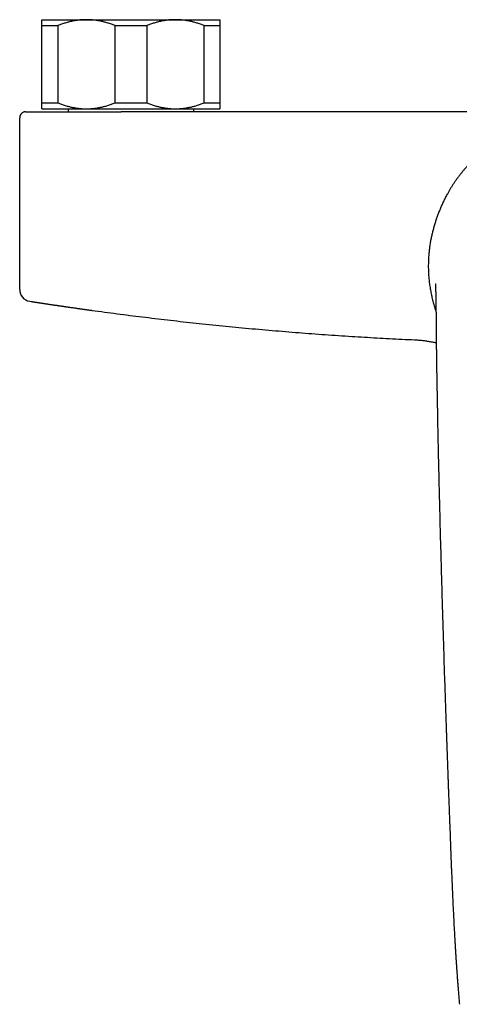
# Model space of a CAD drawing. Header units: millimetres. Extents: x 8 to 750, y 12 to 498.
# Tile 5 of 31: x 296 to 370, y 126 to 292. Entities that reach past the tile are written whole.
import ezdxf

# ---------------------------------------------------------------- set-up
doc = ezdxf.new("R2010")
doc.units = ezdxf.units.MM

msp = doc.modelspace()

# ---------------------------------------------------------------- linework, layer by layer
at = {"color": 7, "linetype": 'Continuous', "lineweight": 30}
for p, q in [((300, 291.88), (307.5, 291.88)), ((307.5, 291.88), (322.5, 291.88)), ((322.5, 291.88), (330, 291.88)), ((300, 290.88), (302.68, 290.88)), ((300, 277.88), (300, 290.88)), ((302.68, 290.88), (302.68, 277.88)), ((312.32, 290.88), (317.68, 290.88)), ((312.32, 277.88), (312.32, 290.88)), ((317.68, 290.88), (317.68, 277.88)), ((327.32, 277.88), (327.32, 290.88)), ((327.32, 290.88), (330, 290.88)), ((330, 290.88), (330, 277.88)), ((300, 277.88), (302.68, 277.88)), ((300, 276.88), (307.5, 276.88)), ((304.4, 276.88), (304.4, 276.38)), ((307.5, 276.88), (322.5, 276.88)), ((312.32, 277.88), (317.68, 277.88)), ((322.5, 276.88), (330, 276.88)), ((325.6, 276.38), (325.6, 276.88)), ((327.32, 277.88), (330, 277.88)), ((296.25, 246.46), (296.25, 275.38)), ((296.25, 275.38), (296.26, 275.38)), ((296.26, 246.46), (296.25, 246.46)), ((297.94, 244.48), (297.94, 244.48)), ((297.94, 244.48), (298.21, 244.44))]:
    msp.add_line(p, q, dxfattribs=at)
at = {"color": 7, "linetype": 'Continuous', "lineweight": 30, "flags": 128}
msp.add_lwpolyline([(297.25, 276.38), (297.2, 276.38), (297.15, 276.37)], dxfattribs=at)
at = {"color": 7, "linetype": 'Continuous', "lineweight": 30}
for centre, radius, start, end in [((297.25, 275.38), 1, 105.6899, 180), ((298.25, 246.46), 2, 180, 261.174)]:
    msp.add_arc(centre, radius, start, end, dxfattribs=at)
for points, knots in [([(300, 290.88), (300, 290.92), (300, 291), (300, 291.11), (300, 291.22), (300, 291.32), (300, 291.4), (300, 291.48), (300, 291.55), (300, 291.61), (300, 291.66), (300, 291.71), (300, 291.76), (300, 291.8), (300, 291.83), (300, 291.86), (300, 291.87), (300, 291.88), (300, 291.88)], [0, 0, 0, 0, 0.0656167, 0.1312516, 0.1968903, 0.2625206, 0.3281335, 0.3831583, 0.4381873, 0.4932116, 0.5476246, 0.6020424, 0.656455, 0.7251424, 0.7938638, 0.8625954, 0.9313145, 1, 1, 1, 1]), ([(307.5, 291.88), (307.44, 291.88), (307.28, 291.88), (307.02, 291.87), (306.71, 291.85), (306.4, 291.83), (306.09, 291.79), (305.8, 291.75), (305.52, 291.71), (305.26, 291.66), (305, 291.6), (304.75, 291.55), (304.5, 291.48), (304.23, 291.41), (303.93, 291.32), (303.61, 291.22), (303.3, 291.11), (302.99, 291), (302.78, 290.92), (302.68, 290.88)], [0, 0, 0, 0, 0.034083, 0.097391, 0.160725, 0.224069, 0.287405, 0.350714, 0.403934, 0.457159, 0.510379, 0.562664, 0.614953, 0.667239, 0.733776, 0.800332, 0.866897, 0.933458, 1, 1, 1, 1]), ([(312.32, 290.88), (312.22, 290.92), (312.02, 291), (311.71, 291.11), (311.4, 291.22), (311.09, 291.32), (310.79, 291.4), (310.51, 291.48), (310.25, 291.55), (309.98, 291.61), (309.72, 291.66), (309.45, 291.71), (309.16, 291.76), (308.85, 291.8), (308.51, 291.83), (308.18, 291.86), (307.84, 291.87), (307.61, 291.88), (307.5, 291.88)], [0, 0, 0, 0, 0.065617, 0.131252, 0.19689, 0.262521, 0.328134, 0.383158, 0.438187, 0.493212, 0.547625, 0.602042, 0.656455, 0.725142, 0.793864, 0.862595, 0.931314, 1, 1, 1, 1]), ([(322.5, 291.88), (322.44, 291.88), (322.28, 291.88), (322.02, 291.87), (321.71, 291.85), (321.4, 291.83), (321.09, 291.79), (320.8, 291.75), (320.52, 291.71), (320.26, 291.66), (320, 291.6), (319.75, 291.55), (319.5, 291.48), (319.23, 291.41), (318.93, 291.32), (318.61, 291.22), (318.3, 291.11), (317.99, 291), (317.78, 290.92), (317.68, 290.88)], [0, 0, 0, 0, 0.034083, 0.097391, 0.160725, 0.224069, 0.287405, 0.350714, 0.403934, 0.457159, 0.510379, 0.562664, 0.614953, 0.667239, 0.733776, 0.800332, 0.866897, 0.933458, 1, 1, 1, 1]), ([(327.32, 290.88), (327.22, 290.92), (327.02, 291), (326.71, 291.11), (326.4, 291.22), (326.09, 291.32), (325.79, 291.4), (325.51, 291.48), (325.25, 291.55), (324.98, 291.61), (324.72, 291.66), (324.45, 291.71), (324.16, 291.76), (323.85, 291.8), (323.51, 291.83), (323.18, 291.86), (322.84, 291.87), (322.61, 291.88), (322.5, 291.88)], [0, 0, 0, 0, 0.065617, 0.131252, 0.19689, 0.262521, 0.328134, 0.383158, 0.438187, 0.493212, 0.547625, 0.602042, 0.656455, 0.725142, 0.793864, 0.862595, 0.931314, 1, 1, 1, 1]), ([(330, 291.88), (330, 291.88), (330, 291.88), (330, 291.86), (330, 291.84), (330, 291.81), (330, 291.77), (330, 291.72), (330, 291.68), (330, 291.62), (330, 291.56), (330, 291.5), (330, 291.43), (330, 291.34), (330, 291.23), (330, 291.12), (330, 291), (330, 290.92), (330, 290.88)], [0, 0, 0, 0, 0.065449, 0.130926, 0.196415, 0.261894, 0.327345, 0.382403, 0.437466, 0.492525, 0.54654, 0.60056, 0.654576, 0.723644, 0.792733, 0.861832, 0.930927, 1, 1, 1, 1]), ([(300, 276.88), (300, 276.88), (300, 276.88), (300, 276.89), (300, 276.92), (300, 276.95), (300, 276.99), (300, 277.03), (300, 277.08), (300, 277.13), (300, 277.19), (300, 277.25), (300, 277.33), (300, 277.42), (300, 277.52), (300, 277.63), (300, 277.75), (300, 277.84), (300, 277.88)], [0, 0, 0, 0, 0.065449, 0.130926, 0.196415, 0.261894, 0.327345, 0.382403, 0.437466, 0.492525, 0.54654, 0.60056, 0.654576, 0.723644, 0.792733, 0.861832, 0.930927, 1, 1, 1, 1]), ([(302.68, 277.88), (302.78, 277.84), (302.98, 277.76), (303.29, 277.64), (303.6, 277.54), (303.91, 277.44), (304.21, 277.35), (304.49, 277.27), (304.75, 277.21), (305.02, 277.15), (305.28, 277.09), (305.55, 277.05), (305.84, 277), (306.15, 276.96), (306.49, 276.92), (306.82, 276.9), (307.16, 276.88), (307.39, 276.88), (307.5, 276.88)], [0, 0, 0, 0, 0.065617, 0.131252, 0.19689, 0.262521, 0.328134, 0.383158, 0.438187, 0.493212, 0.547625, 0.602042, 0.656455, 0.725142, 0.793864, 0.862595, 0.931314, 1, 1, 1, 1]), ([(307.5, 276.88), (307.56, 276.88), (307.72, 276.88), (307.98, 276.89), (308.29, 276.9), (308.6, 276.93), (308.91, 276.96), (309.21, 277.01), (309.48, 277.05), (309.74, 277.1), (310, 277.15), (310.25, 277.21), (310.5, 277.27), (310.78, 277.35), (311.07, 277.43), (311.39, 277.53), (311.7, 277.64), (312.01, 277.76), (312.22, 277.84), (312.32, 277.88)], [0, 0, 0, 0, 0.034083, 0.097391, 0.160725, 0.224069, 0.287405, 0.350714, 0.403934, 0.457159, 0.510379, 0.562664, 0.614953, 0.667239, 0.733776, 0.800332, 0.866897, 0.933458, 1, 1, 1, 1]), ([(317.68, 277.88), (317.78, 277.84), (317.98, 277.76), (318.29, 277.64), (318.6, 277.54), (318.91, 277.44), (319.21, 277.35), (319.49, 277.27), (319.75, 277.21), (320.02, 277.15), (320.28, 277.09), (320.55, 277.05), (320.84, 277), (321.15, 276.96), (321.49, 276.92), (321.82, 276.9), (322.16, 276.88), (322.39, 276.88), (322.5, 276.88)], [0, 0, 0, 0, 0.065617, 0.131252, 0.19689, 0.262521, 0.328134, 0.383158, 0.438187, 0.493212, 0.547625, 0.602042, 0.656455, 0.725142, 0.793864, 0.862595, 0.931314, 1, 1, 1, 1]), ([(322.5, 276.88), (322.56, 276.88), (322.72, 276.88), (322.98, 276.89), (323.29, 276.9), (323.6, 276.93), (323.91, 276.96), (324.21, 277.01), (324.48, 277.05), (324.74, 277.1), (325, 277.15), (325.25, 277.21), (325.5, 277.27), (325.78, 277.35), (326.07, 277.43), (326.39, 277.53), (326.7, 277.64), (327.01, 277.76), (327.22, 277.84), (327.32, 277.88)], [0, 0, 0, 0, 0.034083, 0.097391, 0.160725, 0.224069, 0.287405, 0.350714, 0.403934, 0.457159, 0.510379, 0.562664, 0.614953, 0.667239, 0.733776, 0.800332, 0.866897, 0.933458, 1, 1, 1, 1]), ([(330, 277.88), (330, 277.84), (330, 277.76), (330, 277.64), (330, 277.54), (330, 277.44), (330, 277.35), (330, 277.27), (330, 277.21), (330, 277.15), (330, 277.09), (330, 277.05), (330, 277), (330, 276.96), (330, 276.92), (330, 276.9), (330, 276.88), (330, 276.88), (330, 276.88)], [0, 0, 0, 0, 0.0656167, 0.1312516, 0.1968903, 0.2625206, 0.3281335, 0.3831583, 0.4381873, 0.4932116, 0.5476246, 0.6020424, 0.656455, 0.7251424, 0.7938638, 0.8625954, 0.9313145, 1, 1, 1, 1]), ([(296.25, 275.4), (296.25, 275.4), (296.25, 275.39), (296.25, 275.38), (296.25, 275.38)], [0, 0, 0, 0, 0.374956, 1, 1, 1, 1]), ([(297.24, 276.38), (297.24, 276.38), (297.23, 276.38), (297.22, 276.38), (297.21, 276.38), (297.2, 276.38), (297.19, 276.38), (297.18, 276.38), (297.17, 276.37), (297.16, 276.37), (297.15, 276.37), (297.14, 276.37), (297.13, 276.37), (297.12, 276.37), (297.1, 276.37), (297.07, 276.36), (297.03, 276.35), (296.99, 276.34), (296.94, 276.33), (296.87, 276.3), (296.8, 276.27), (296.72, 276.22), (296.65, 276.17), (296.58, 276.11), (296.51, 276.05), (296.45, 275.98), (296.4, 275.9), (296.36, 275.83), (296.33, 275.76), (296.3, 275.68), (296.28, 275.61), (296.27, 275.55), (296.26, 275.51), (296.26, 275.48), (296.26, 275.46), (296.26, 275.44), (296.26, 275.41), (296.26, 275.39), (296.26, 275.38)], [0, 0, 0, 0, 0.043046, 0.081572, 0.115601, 0.145169, 0.170325, 0.187978, 0.202705, 0.214647, 0.221936, 0.228016, 0.233243, 0.238267, 0.24956, 0.265728, 0.286504, 0.309004, 0.332642, 0.374582, 0.419695, 0.466543, 0.514198, 0.56248, 0.611194, 0.660035, 0.707439, 0.752821, 0.796081, 0.837161, 0.876337, 0.907888, 0.938039, 0.947114, 0.955989, 0.966037, 0.980702, 1, 1, 1, 1]), ([(297.25, 276.38), (297.25, 276.38), (297.25, 276.38), (297.27, 276.38), (297.29, 276.38), (297.31, 276.38), (297.34, 276.38), (297.36, 276.38), (297.36, 276.38), (297.37, 276.38), (297.37, 276.38), (297.38, 276.38), (297.4, 276.38), (297.44, 276.38), (297.49, 276.38), (297.55, 276.38), (297.6, 276.38), (297.63, 276.38), (297.65, 276.38), (297.66, 276.38), (297.68, 276.38), (297.69, 276.38), (297.72, 276.38), (297.77, 276.38), (297.86, 276.38), (297.97, 276.38), (298.08, 276.38), (298.17, 276.38), (298.26, 276.38), (298.32, 276.38), (298.35, 276.38), (298.36, 276.38), (298.37, 276.38), (298.38, 276.38), (298.39, 276.38), (298.4, 276.38), (298.45, 276.38), (298.56, 276.38), (298.71, 276.38), (298.88, 276.38), (299.06, 276.38), (299.25, 276.38), (299.44, 276.38), (299.64, 276.38), (299.85, 276.38), (300.06, 276.38), (300.29, 276.38), (300.52, 276.38), (300.76, 276.38), (300.99, 276.38), (301.23, 276.38), (301.45, 276.38), (301.6, 276.38), (301.69, 276.38), (301.72, 276.38), (301.75, 276.38), (301.77, 276.38), (301.8, 276.38), (301.89, 276.38), (302.06, 276.38), (302.29, 276.38), (302.51, 276.38), (302.66, 276.38), (302.73, 276.38), (302.76, 276.38), (302.78, 276.38), (302.8, 276.38), (302.83, 276.38), (302.96, 276.38), (303.13, 276.38), (303.36, 276.38), (303.53, 276.38), (303.71, 276.38), (303.88, 276.38), (304.06, 276.38), (304.24, 276.38), (304.4, 276.38), (304.62, 276.38), (304.9, 276.38), (305.25, 276.38), (305.59, 276.38), (305.95, 276.38), (306.3, 276.38), (306.67, 276.38), (307.04, 276.38), (307.41, 276.38), (307.78, 276.38), (308.16, 276.38), (308.54, 276.38), (308.94, 276.38), (309.36, 276.38), (309.67, 276.38), (309.87, 276.38), (309.94, 276.38), (310.02, 276.38), (310.1, 276.38), (310.28, 276.38), (310.55, 276.38), (310.91, 276.38), (311.27, 276.38), (311.6, 276.38), (311.82, 276.38), (311.93, 276.38), (311.97, 276.38), (312, 276.38), (312.03, 276.38), (312.06, 276.38), (312.16, 276.38), (312.36, 276.38), (312.67, 276.38), (313, 276.38), (313.22, 276.38), (313.34, 276.38)], [0, 0, 0, 0, 0.015073, 0.030098, 0.045082, 0.06003, 0.074736, 0.07666, 0.078584, 0.080507, 0.08243, 0.084353, 0.086108, 0.103163, 0.116045, 0.128901, 0.141735, 0.144555, 0.147375, 0.150195, 0.153013, 0.155643, 0.157586, 0.166733, 0.182439, 0.198097, 0.213717, 0.22401, 0.234292, 0.243333, 0.244348, 0.245362, 0.246377, 0.247391, 0.248405, 0.24942, 0.250434, 0.26595, 0.281489, 0.29706, 0.31267, 0.328329, 0.343765, 0.359264, 0.374834, 0.390217, 0.405582, 0.420945, 0.436314, 0.451697, 0.465253, 0.478832, 0.490805, 0.492375, 0.493945, 0.495516, 0.497087, 0.498658, 0.50023, 0.51296, 0.525738, 0.538572, 0.548096, 0.549346, 0.550596, 0.551847, 0.553099, 0.554351, 0.555776, 0.572802, 0.581427, 0.590045, 0.598659, 0.607268, 0.615876, 0.624483, 0.632209, 0.639882, 0.65553, 0.67117, 0.686811, 0.702461, 0.718129, 0.733822, 0.74955, 0.765268, 0.780954, 0.796616, 0.812265, 0.827907, 0.845116, 0.862339, 0.865373, 0.868407, 0.871443, 0.874487, 0.878175, 0.892653, 0.906603, 0.92055, 0.9345, 0.944817, 0.946169, 0.947521, 0.948873, 0.950225, 0.951137, 0.952027, 0.961551, 0.974401, 0.987216, 1, 1, 1, 1]), ([(370.3, 276.38), (369.3, 276.38), (367.32, 276.38), (364.33, 276.38), (361.35, 276.38), (358.37, 276.38), (355.39, 276.38), (352.47, 276.38), (349.61, 276.38), (346.8, 276.38), (343.99, 276.38), (341.18, 276.38), (338.38, 276.38), (335.57, 276.38), (332.76, 276.38), (329.96, 276.38), (327.15, 276.38), (324.37, 276.38), (321.59, 276.38), (318.84, 276.38), (316.09, 276.38), (314.25, 276.38), (313.34, 276.38)], [0, 0, 0, 0, 0.0522771, 0.1045497, 0.1568185, 0.209084, 0.2613468, 0.3136074, 0.3628803, 0.4121523, 0.4614239, 0.5106955, 0.5599677, 0.6092409, 0.6585157, 0.7077924, 0.7570716, 0.8063537, 0.8547592, 0.9031684, 0.9515819, 1, 1, 1, 1]), ([(389.88, 275.31), (389.7, 275.31), (389.35, 275.31), (388.82, 275.29), (388.29, 275.26), (387.76, 275.21), (387.24, 275.16), (386.71, 275.1), (386.21, 275.02), (385.72, 274.94), (385.24, 274.86), (384.77, 274.76), (384.3, 274.65), (383.83, 274.54), (383.35, 274.41), (382.86, 274.27), (382.35, 274.11), (381.85, 273.94), (381.35, 273.76), (380.86, 273.57), (380.37, 273.37), (379.9, 273.17), (379.44, 272.96), (379.01, 272.75), (378.57, 272.53), (378.15, 272.31), (377.72, 272.07), (377.29, 271.82), (376.86, 271.56), (376.41, 271.27), (375.97, 270.98), (375.54, 270.67), (375.11, 270.36), (374.69, 270.04), (374.29, 269.72), (373.91, 269.4), (373.54, 269.08), (373.18, 268.75), (372.83, 268.42), (372.48, 268.08), (372.13, 267.73), (371.78, 267.36), (371.43, 266.97), (371.08, 266.57), (370.75, 266.17), (370.42, 265.75), (370.1, 265.33), (369.8, 264.92), (369.51, 264.51), (369.25, 264.11), (368.98, 263.7), (368.73, 263.28), (368.48, 262.86), (368.33, 262.57), (368.25, 262.43)], [0, 0, 0, 0, 0.0201415, 0.0402211, 0.0602481, 0.0802315, 0.1001803, 0.1201036, 0.1400103, 0.158251, 0.1764918, 0.1947395, 0.2130008, 0.2312823, 0.2495905, 0.2695897, 0.2896052, 0.3096328, 0.3296683, 0.3497071, 0.3697447, 0.3897765, 0.4081301, 0.4264714, 0.4447968, 0.4631029, 0.4813862, 0.4996433, 0.5195692, 0.539539, 0.5595448, 0.5795784, 0.5996318, 0.6196968, 0.639765, 0.6581569, 0.6765384, 0.6949033, 0.7132454, 0.7315588, 0.7498373, 0.7697512, 0.7896592, 0.8095675, 0.8294826, 0.8494108, 0.869359, 0.889334, 0.9076743, 0.9260486, 0.9444627, 0.9629221, 0.9814326, 1, 1, 1, 1]), ([(390, 276.38), (389.93, 276.38), (389.8, 276.38), (389.59, 276.38), (389.38, 276.38), (389.17, 276.38), (388.95, 276.38), (388.73, 276.38), (388.58, 276.38), (388.49, 276.38), (388.47, 276.38), (388.45, 276.38), (388.42, 276.38), (388.4, 276.38), (388.38, 276.38), (388.33, 276.38), (388.21, 276.38), (388.05, 276.38), (387.89, 276.38), (387.76, 276.38), (387.6, 276.38), (387.42, 276.38), (387.22, 276.38), (387.01, 276.38), (386.82, 276.38), (386.67, 276.38), (386.54, 276.38), (386.41, 276.38), (386.27, 276.38), (386.14, 276.38), (386.01, 276.38), (385.89, 276.38), (385.76, 276.38), (385.63, 276.38), (385.49, 276.38), (385.35, 276.38), (385.2, 276.38), (385.09, 276.38), (385.04, 276.38), (385.03, 276.38), (385.03, 276.38), (385.01, 276.38), (384.99, 276.38), (384.95, 276.38), (384.88, 276.38), (384.77, 276.38), (384.64, 276.38), (384.52, 276.38), (384.39, 276.38), (384.26, 276.38), (384.13, 276.38), (383.97, 276.38), (383.86, 276.38), (383.79, 276.38), (383.78, 276.38), (383.77, 276.38), (383.75, 276.38), (383.74, 276.38), (383.73, 276.38), (383.72, 276.38), (383.65, 276.38), (383.55, 276.38), (383.4, 276.38), (383.26, 276.38), (383.13, 276.38), (382.99, 276.38), (382.86, 276.38), (382.72, 276.38), (382.6, 276.38), (382.48, 276.38), (382.38, 276.38), (382.3, 276.38), (382.26, 276.38), (382.24, 276.38), (382.22, 276.38), (382.21, 276.38), (382.19, 276.38), (382.17, 276.38), (382.13, 276.38), (382.03, 276.38), (381.85, 276.38), (381.61, 276.38), (381.35, 276.38), (381.11, 276.38), (380.89, 276.38), (380.69, 276.38), (380.49, 276.38), (380.35, 276.38), (380.26, 276.38), (380.24, 276.38), (380.21, 276.38), (380.19, 276.38), (380.16, 276.38), (380.14, 276.38), (380.07, 276.38), (379.94, 276.38), (379.74, 276.38), (379.52, 276.38), (379.25, 276.38), (378.93, 276.38), (378.61, 276.38), (378.35, 276.38), (378.2, 276.38), (378.09, 276.38), (378.03, 276.38), (377.96, 276.38), (377.9, 276.38), (377.75, 276.38), (377.53, 276.38), (377.17, 276.38), (376.76, 276.38), (376.31, 276.38), (375.96, 276.38), (375.73, 276.38), (375.6, 276.38), (375.47, 276.38), (375.33, 276.38), (375.19, 276.38), (375.04, 276.38), (374.9, 276.38), (374.66, 276.38), (374.33, 276.38), (373.9, 276.38), (373.47, 276.38), (373.05, 276.38), (372.63, 276.38), (372.22, 276.38), (371.82, 276.38), (371.44, 276.38), (371.06, 276.38), (370.68, 276.38), (370.42, 276.38), (370.3, 276.38)], [0, 0, 0, 0, 0.009672, 0.019562, 0.029684, 0.040049, 0.050666, 0.061547, 0.072701, 0.07375, 0.074802, 0.075857, 0.076916, 0.077978, 0.079043, 0.080111, 0.086043, 0.096879, 0.10348, 0.110262, 0.117372, 0.127313, 0.137736, 0.148641, 0.159653, 0.166169, 0.172853, 0.179706, 0.186726, 0.193914, 0.200491, 0.206976, 0.213349, 0.220132, 0.227326, 0.234929, 0.242943, 0.251367, 0.251591, 0.251767, 0.252082, 0.25265, 0.253677, 0.255553, 0.259039, 0.265697, 0.27211, 0.278964, 0.285457, 0.292303, 0.2995, 0.30705, 0.317018, 0.317583, 0.318149, 0.318717, 0.319286, 0.319857, 0.32043, 0.321065, 0.322364, 0.330337, 0.338087, 0.345495, 0.352561, 0.359285, 0.366843, 0.373916, 0.380505, 0.386609, 0.392228, 0.397362, 0.398287, 0.399211, 0.400133, 0.401054, 0.401973, 0.40289, 0.403805, 0.408809, 0.417618, 0.432942, 0.446184, 0.459011, 0.470114, 0.480886, 0.491328, 0.501439, 0.502757, 0.504073, 0.505387, 0.506699, 0.50801, 0.509319, 0.510626, 0.517786, 0.530443, 0.541605, 0.552637, 0.572011, 0.59097, 0.601407, 0.611714, 0.614927, 0.618127, 0.621315, 0.624489, 0.627823, 0.643627, 0.659237, 0.682518, 0.705358, 0.727763, 0.734282, 0.740764, 0.747209, 0.753963, 0.76115, 0.768309, 0.775441, 0.782546, 0.803912, 0.825038, 0.84593, 0.866594, 0.887038, 0.907269, 0.926155, 0.944865, 0.963404, 0.98178, 1, 1, 1, 1]), ([(368.25, 262.43), (368.19, 262.33), (368.08, 262.13), (367.93, 261.83), (367.78, 261.52), (367.63, 261.21), (367.48, 260.91), (367.35, 260.6), (367.21, 260.3), (367.08, 260), (366.96, 259.69), (366.84, 259.38), (366.72, 259.07), (366.6, 258.76), (366.49, 258.45), (366.39, 258.14), (366.29, 257.84), (366.19, 257.52), (366.09, 257.19), (366, 256.86), (365.91, 256.53), (365.82, 256.19), (365.74, 255.86), (365.67, 255.53), (365.59, 255.2), (365.53, 254.87), (365.46, 254.53), (365.41, 254.18), (365.35, 253.83), (365.3, 253.48), (365.26, 253.12), (365.22, 252.75), (365.18, 252.37), (365.15, 251.97), (365.13, 251.57), (365.12, 251.17), (365.11, 250.77), (365.1, 250.36), (365.11, 249.96), (365.12, 249.57), (365.14, 249.19), (365.16, 248.81), (365.19, 248.42), (365.23, 248.04), (365.27, 247.64), (365.33, 247.23), (365.39, 246.8), (365.46, 246.38), (365.54, 245.95), (365.63, 245.53), (365.72, 245.11), (365.82, 244.7), (365.93, 244.3), (366.04, 243.91), (366.15, 243.53), (366.27, 243.15), (366.35, 242.91), (366.39, 242.78)], [0, 0, 0, 0, 0.016023, 0.032052, 0.048085, 0.06412, 0.080154, 0.095898, 0.111639, 0.127374, 0.143103, 0.159148, 0.175187, 0.191221, 0.207252, 0.223282, 0.239315, 0.255355, 0.273202, 0.291017, 0.308811, 0.326593, 0.344369, 0.362144, 0.379922, 0.397708, 0.416352, 0.435008, 0.453678, 0.472363, 0.491066, 0.509791, 0.530207, 0.550578, 0.570909, 0.591209, 0.611484, 0.631742, 0.651992, 0.670554, 0.689122, 0.707703, 0.726304, 0.744933, 0.763595, 0.783989, 0.804407, 0.824847, 0.845306, 0.865779, 0.886262, 0.906749, 0.925527, 0.944301, 0.963063, 0.98181, 1, 1, 1, 1]), ([(366.28, 247.44), (366.28, 247.44), (366.28, 247.44), (366.28, 247.44), (366.28, 247.44), (366.28, 247.44), (366.28, 247.43), (366.28, 247.43), (366.28, 247.43), (366.29, 247.42), (366.29, 247.41), (366.29, 247.4), (366.29, 247.39), (366.29, 247.37), (366.29, 247.36), (366.29, 247.34), (366.29, 247.33), (366.29, 247.31), (366.29, 247.3), (366.29, 247.28), (366.3, 247.27), (366.3, 247.26), (366.3, 247.25), (366.3, 247.24), (366.3, 247.23), (366.3, 247.22), (366.3, 247.21), (366.3, 247.2), (366.3, 247.18), (366.3, 247.15), (366.3, 247.13), (366.3, 247.11), (366.31, 247.09), (366.31, 247.06), (366.31, 247.04), (366.31, 247.02), (366.31, 247), (366.31, 246.97), (366.31, 246.95), (366.31, 246.92), (366.32, 246.89), (366.32, 246.86), (366.32, 246.84), (366.32, 246.82), (366.32, 246.79), (366.32, 246.77), (366.32, 246.74), (366.32, 246.72), (366.32, 246.7), (366.32, 246.68), (366.33, 246.67), (366.33, 246.65), (366.33, 246.63), (366.33, 246.61), (366.33, 246.58), (366.33, 246.56), (366.33, 246.54), (366.33, 246.52), (366.33, 246.5), (366.33, 246.49), (366.33, 246.47), (366.33, 246.45), (366.33, 246.42), (366.33, 246.4), (366.34, 246.37), (366.34, 246.35), (366.34, 246.33), (366.34, 246.31), (366.34, 246.29), (366.34, 246.28), (366.34, 246.26), (366.34, 246.24), (366.34, 246.21), (366.34, 246.19), (366.34, 246.17), (366.34, 246.15), (366.34, 246.13), (366.34, 246.11), (366.34, 246.09), (366.34, 246.07), (366.34, 246.06), (366.35, 246.05), (366.35, 246.03), (366.35, 246.02), (366.35, 246), (366.35, 245.99), (366.35, 245.97), (366.35, 245.96), (366.35, 245.95), (366.35, 245.94), (366.35, 245.92), (366.35, 245.91), (366.35, 245.88), (366.35, 245.86), (366.35, 245.84), (366.35, 245.83), (366.35, 245.81), (366.35, 245.78), (366.35, 245.75), (366.35, 245.72), (366.35, 245.69), (366.35, 245.66), (366.35, 245.63), (366.36, 245.6), (366.36, 245.57), (366.36, 245.55), (366.36, 245.52), (366.36, 245.5), (366.36, 245.47), (366.36, 245.44), (366.36, 245.41), (366.36, 245.38), (366.36, 245.34), (366.36, 245.31), (366.36, 245.28), (366.36, 245.24), (366.36, 245.22), (366.36, 245.2), (366.36, 245.17), (366.36, 245.15), (366.36, 245.12), (366.37, 245.1), (366.37, 245.08), (366.37, 245.05), (366.37, 245.02), (366.37, 245), (366.37, 244.97), (366.37, 244.94), (366.37, 244.92), (366.37, 244.89), (366.37, 244.85), (366.37, 244.82), (366.37, 244.79), (366.37, 244.77), (366.37, 244.74), (366.37, 244.72), (366.37, 244.68), (366.37, 244.64), (366.37, 244.6), (366.37, 244.57), (366.37, 244.54), (366.37, 244.51), (366.37, 244.47), (366.38, 244.43), (366.38, 244.38), (366.38, 244.34), (366.38, 244.3), (366.38, 244.26), (366.38, 244.23), (366.38, 244.2), (366.38, 244.17), (366.38, 244.14), (366.38, 244.11), (366.38, 244.07), (366.38, 244.02), (366.38, 243.98), (366.38, 243.93), (366.38, 243.88), (366.38, 243.83), (366.38, 243.79), (366.38, 243.76), (366.38, 243.74), (366.38, 243.71), (366.38, 243.68), (366.38, 243.63), (366.39, 243.58), (366.39, 243.52), (366.39, 243.47), (366.39, 243.42), (366.39, 243.38), (366.39, 243.35), (366.39, 243.33), (366.39, 243.31), (366.39, 243.29), (366.39, 243.26), (366.39, 243.23), (366.39, 243.19), (366.39, 243.14), (366.39, 243.1), (366.39, 243.07), (366.39, 243.04), (366.39, 243.01), (366.39, 242.98), (366.39, 242.95), (366.39, 242.93), (366.39, 242.91), (366.39, 242.9), (366.39, 242.88), (366.39, 242.87), (366.39, 242.85), (366.39, 242.82), (366.39, 242.79), (366.39, 242.75), (366.39, 242.7), (366.4, 242.64), (366.4, 242.59), (366.4, 242.54), (366.4, 242.49), (366.4, 242.45), (366.4, 242.41), (366.4, 242.37), (366.4, 242.34), (366.4, 242.31), (366.4, 242.29), (366.4, 242.28), (366.4, 242.25), (366.4, 242.23), (366.4, 242.2), (366.4, 242.12), (366.4, 242.03), (366.4, 241.94), (366.4, 241.88), (366.4, 241.82), (366.4, 241.77), (366.4, 241.72), (366.4, 241.68), (366.41, 241.64), (366.41, 241.62), (366.41, 241.59), (366.41, 241.58), (366.41, 241.56), (366.41, 241.53), (366.41, 241.5), (366.41, 241.46), (366.41, 241.42), (366.41, 241.35), (366.41, 241.24), (366.41, 241.1), (366.41, 240.99), (366.41, 240.92), (366.41, 240.89), (366.41, 240.84), (366.41, 240.79), (366.41, 240.74), (366.42, 240.68), (366.42, 240.61), (366.42, 240.53), (366.42, 240.48), (366.42, 240.45)], [0, 0, 0, 0, 0.004055, 0.00817, 0.012228, 0.016173, 0.022059, 0.027494, 0.032282, 0.038758, 0.045783, 0.053619, 0.062528, 0.068683, 0.075269, 0.082289, 0.089745, 0.097493, 0.10464, 0.111031, 0.116662, 0.121528, 0.125629, 0.128313, 0.130604, 0.133472, 0.137197, 0.141781, 0.150069, 0.157109, 0.163294, 0.169849, 0.176317, 0.182415, 0.188258, 0.193497, 0.199195, 0.205468, 0.212567, 0.220024, 0.227078, 0.232298, 0.237322, 0.242504, 0.247944, 0.253528, 0.259138, 0.264078, 0.26783, 0.271357, 0.274789, 0.278376, 0.282468, 0.287179, 0.29183, 0.296639, 0.300706, 0.304067, 0.307182, 0.310148, 0.313528, 0.317255, 0.321542, 0.326297, 0.331139, 0.335225, 0.338527, 0.341604, 0.344377, 0.346868, 0.349925, 0.353985, 0.358428, 0.362355, 0.365205, 0.367917, 0.370851, 0.37431, 0.37785, 0.380722, 0.382915, 0.384582, 0.386735, 0.389375, 0.39222, 0.394573, 0.396375, 0.39777, 0.39933, 0.401149, 0.403649, 0.406481, 0.409541, 0.412819, 0.41588, 0.41832, 0.421017, 0.424645, 0.429776, 0.434253, 0.437704, 0.441341, 0.445423, 0.450007, 0.454285, 0.45772, 0.460664, 0.464219, 0.467995, 0.47164, 0.47552, 0.480486, 0.484737, 0.48852, 0.493216, 0.497566, 0.500805, 0.50319, 0.506158, 0.509542, 0.512578, 0.515206, 0.517973, 0.521073, 0.524685, 0.528156, 0.531457, 0.534528, 0.537533, 0.541084, 0.545108, 0.54879, 0.552138, 0.555287, 0.558452, 0.5619, 0.565858, 0.570233, 0.574902, 0.578779, 0.582207, 0.585415, 0.588858, 0.593808, 0.599266, 0.605058, 0.60889, 0.61279, 0.616739, 0.620235, 0.623059, 0.625265, 0.629032, 0.633595, 0.63896, 0.643524, 0.648553, 0.654046, 0.659986, 0.664162, 0.667387, 0.669663, 0.671589, 0.675499, 0.679942, 0.685211, 0.691453, 0.698667, 0.703068, 0.706914, 0.709996, 0.712316, 0.714075, 0.716146, 0.71863, 0.722308, 0.726562, 0.731067, 0.735778, 0.738846, 0.741995, 0.745226, 0.748427, 0.751117, 0.75345, 0.755079, 0.756306, 0.757785, 0.759537, 0.761564, 0.763864, 0.766439, 0.771128, 0.776395, 0.781882, 0.787568, 0.793454, 0.797416, 0.801463, 0.805596, 0.809673, 0.81306, 0.815683, 0.817401, 0.819051, 0.821144, 0.823679, 0.826657, 0.830078, 0.847048, 0.852953, 0.858776, 0.864517, 0.870177, 0.875438, 0.879215, 0.882438, 0.885108, 0.887225, 0.888793, 0.890609, 0.893101, 0.896349, 0.900183, 0.904053, 0.907918, 0.922512, 0.936772, 0.950084, 0.953436, 0.956888, 0.961005, 0.965831, 0.971369, 0.977498, 0.984314, 0.991814, 1, 1, 1, 1]), ([(298.21, 244.44), (298.21, 244.44), (298.21, 244.44), (298.22, 244.44), (298.23, 244.44), (298.25, 244.43), (298.26, 244.43), (298.28, 244.43), (298.29, 244.43), (298.31, 244.42), (298.34, 244.42), (298.36, 244.42), (298.39, 244.41), (298.42, 244.41), (298.45, 244.4), (298.47, 244.4), (298.49, 244.4), (298.51, 244.39), (298.52, 244.39), (298.53, 244.39), (298.55, 244.39), (298.56, 244.39), (298.59, 244.38), (298.64, 244.37), (298.71, 244.36), (298.78, 244.35), (298.85, 244.34), (298.92, 244.33), (298.98, 244.32), (299.03, 244.31), (299.05, 244.31), (299.06, 244.31), (299.07, 244.31), (299.07, 244.31), (299.08, 244.31), (299.09, 244.31), (299.1, 244.3), (299.12, 244.3), (299.15, 244.3), (299.19, 244.29), (299.23, 244.28), (299.28, 244.28), (299.33, 244.27), (299.39, 244.26), (299.45, 244.25), (299.51, 244.24), (299.58, 244.23), (299.66, 244.22), (299.75, 244.2), (299.84, 244.19), (299.92, 244.18), (299.98, 244.17), (300.02, 244.16), (300.05, 244.16), (300.11, 244.15), (300.19, 244.14), (300.29, 244.12), (300.41, 244.1), (300.55, 244.08), (300.7, 244.06), (300.83, 244.04), (300.91, 244.03), (300.97, 244.02), (301.02, 244.01), (301.08, 244), (301.13, 244), (301.18, 243.99), (301.29, 243.97), (301.44, 243.95), (301.65, 243.92), (301.87, 243.89), (302.08, 243.85), (302.28, 243.82), (302.48, 243.8), (302.63, 243.77), (302.72, 243.76), (302.75, 243.76), (302.76, 243.75), (302.77, 243.75), (302.78, 243.75), (302.79, 243.75), (302.8, 243.75), (302.81, 243.75), (302.83, 243.74), (302.86, 243.74), (302.9, 243.73), (302.94, 243.73), (303, 243.72), (303.06, 243.71), (303.14, 243.7), (303.23, 243.69), (303.33, 243.67), (303.43, 243.66), (303.55, 243.64), (303.67, 243.62), (303.79, 243.6), (303.9, 243.59), (304.02, 243.57), (304.14, 243.55), (304.26, 243.54), (304.37, 243.52), (304.45, 243.51), (304.5, 243.5), (304.52, 243.5), (304.53, 243.5), (304.55, 243.49), (304.56, 243.49), (304.66, 243.48), (304.86, 243.45), (305.15, 243.41), (305.44, 243.37), (305.73, 243.33), (306.01, 243.29), (306.21, 243.26), (306.33, 243.24), (306.38, 243.23), (306.43, 243.23), (306.48, 243.22), (306.56, 243.21), (306.66, 243.19), (306.81, 243.17), (306.98, 243.15), (307.18, 243.12), (307.36, 243.1), (307.53, 243.07), (307.7, 243.05), (307.85, 243.03), (307.99, 243.01), (308.11, 242.99), (308.23, 242.98), (308.34, 242.96), (308.41, 242.95), (308.44, 242.95)], [0, 0, 0, 0, 0.005164, 0.010886, 0.017168, 0.024008, 0.031408, 0.039218, 0.047567, 0.056453, 0.065876, 0.075836, 0.08633, 0.097359, 0.108922, 0.11361, 0.11838, 0.123233, 0.127723, 0.131622, 0.135491, 0.139332, 0.143144, 0.16011, 0.176485, 0.192271, 0.207471, 0.220365, 0.23281, 0.243391, 0.244557, 0.245719, 0.246876, 0.248029, 0.249178, 0.250323, 0.251463, 0.25615, 0.26148, 0.267452, 0.274065, 0.281321, 0.28922, 0.297761, 0.306382, 0.315573, 0.325333, 0.335663, 0.346563, 0.358033, 0.370074, 0.375443, 0.379382, 0.383271, 0.387141, 0.399188, 0.409796, 0.420263, 0.435857, 0.451135, 0.466098, 0.471067, 0.476, 0.480898, 0.485762, 0.49059, 0.495383, 0.500142, 0.517679, 0.535179, 0.552651, 0.5701, 0.585443, 0.600778, 0.614268, 0.620202, 0.620868, 0.621534, 0.622201, 0.622867, 0.623533, 0.624199, 0.624865, 0.626615, 0.628834, 0.631524, 0.634683, 0.638311, 0.643285, 0.648936, 0.655262, 0.662263, 0.669941, 0.678293, 0.687321, 0.694732, 0.702543, 0.710753, 0.719361, 0.727266, 0.735478, 0.742959, 0.743956, 0.744957, 0.745963, 0.746972, 0.747986, 0.749003, 0.767975, 0.787178, 0.80662, 0.826313, 0.843857, 0.861608, 0.864754, 0.867907, 0.871066, 0.874245, 0.878401, 0.886406, 0.8942, 0.907126, 0.919429, 0.931106, 0.942156, 0.952578, 0.96237, 0.971024, 0.979115, 0.986643, 0.993605, 1, 1, 1, 1]), ([(308.44, 242.95), (309.15, 242.85), (310.56, 242.66), (312.67, 242.38), (314.79, 242.11), (316.91, 241.85), (319.03, 241.59), (321.15, 241.34), (323.28, 241.1), (325.44, 240.86), (327.63, 240.63), (329.86, 240.4), (332.09, 240.18), (334.32, 239.97), (336.55, 239.76), (338.79, 239.57), (341.02, 239.38), (343.26, 239.2), (345.5, 239.03), (347.74, 238.87), (349.97, 238.71), (352.17, 238.57), (354.33, 238.44), (356.44, 238.32), (358.55, 238.2), (360.67, 238.09), (362.08, 238.03), (362.78, 238)], [0, 0, 0, 0, 0.039157, 0.07832, 0.117491, 0.156669, 0.195852, 0.23504, 0.274234, 0.313432, 0.354501, 0.395573, 0.436649, 0.477728, 0.518808, 0.55989, 0.600973, 0.642056, 0.683139, 0.724221, 0.765303, 0.806382, 0.845111, 0.883839, 0.922563, 0.961283, 1, 1, 1, 1]), ([(366.42, 240.45), (366.42, 240.43), (366.42, 240.38), (366.42, 240.31), (366.42, 240.26), (366.42, 240.21), (366.42, 240.17), (366.42, 240.14), (366.42, 240.12), (366.42, 240.1), (366.42, 240.07), (366.42, 240.04), (366.42, 239.98), (366.42, 239.92), (366.42, 239.86), (366.42, 239.78), (366.42, 239.71), (366.42, 239.63), (366.43, 239.56), (366.43, 239.44), (366.43, 239.29), (366.43, 239.11), (366.43, 238.93), (366.43, 238.74), (366.43, 238.56), (366.44, 238.37), (366.44, 238.18), (366.44, 238.04), (366.44, 237.94), (366.44, 237.88), (366.44, 237.82), (366.44, 237.77), (366.44, 237.73), (366.44, 237.69), (366.44, 237.66), (366.44, 237.64), (366.44, 237.61), (366.44, 237.56), (366.44, 237.51), (366.44, 237.45), (366.44, 237.38), (366.45, 237.3), (366.45, 237.22), (366.45, 237.11), (366.45, 237), (366.45, 236.87), (366.45, 236.73), (366.45, 236.58), (366.45, 236.42), (366.46, 236.26), (366.46, 236.08), (366.46, 235.9), (366.46, 235.73), (366.47, 235.58), (366.47, 235.43), (366.47, 235.29), (366.47, 235.12), (366.47, 234.95), (366.48, 234.75), (366.48, 234.57), (366.48, 234.4), (366.48, 234.24), (366.49, 234.09), (366.49, 233.95), (366.49, 233.82), (366.49, 233.7), (366.49, 233.59), (366.5, 233.5), (366.5, 233.43), (366.5, 233.36), (366.5, 233.29), (366.5, 233.21), (366.5, 233.12), (366.5, 233.03), (366.51, 232.92), (366.51, 232.8), (366.51, 232.68), (366.51, 232.55), (366.51, 232.41), (366.52, 232.26), (366.52, 232.1), (366.52, 231.93), (366.53, 231.76), (366.53, 231.59), (366.53, 231.41), (366.54, 231.22), (366.54, 231.02), (366.54, 230.81), (366.55, 230.59), (366.55, 230.36), (366.56, 230.12), (366.56, 229.87), (366.56, 229.61), (366.57, 229.35), (366.57, 229.09), (366.58, 228.82), (366.58, 228.54), (366.59, 228.26), (366.59, 227.96), (366.6, 227.64), (366.61, 227.3), (366.61, 226.95), (366.62, 226.59), (366.63, 226.22), (366.63, 225.84), (366.64, 225.45), (366.65, 225.19), (366.65, 225.06)], [0, 0, 0, 0, 0.004845, 0.009127, 0.012845, 0.015999, 0.018591, 0.020588, 0.022042, 0.02302, 0.024016, 0.026855, 0.030354, 0.034511, 0.03878, 0.043575, 0.048602, 0.053562, 0.058454, 0.06328, 0.075874, 0.087988, 0.099622, 0.110778, 0.123602, 0.136021, 0.148041, 0.159663, 0.163659, 0.167606, 0.171451, 0.174849, 0.177734, 0.180069, 0.18191, 0.183369, 0.184995, 0.187921, 0.191403, 0.19542, 0.199903, 0.204846, 0.210249, 0.217207, 0.224804, 0.233038, 0.241911, 0.251599, 0.261948, 0.272957, 0.284624, 0.29695, 0.30708, 0.317132, 0.326885, 0.336339, 0.345493, 0.358563, 0.370973, 0.382723, 0.393815, 0.404248, 0.414025, 0.423286, 0.431869, 0.439778, 0.447011, 0.452222, 0.457018, 0.461399, 0.465461, 0.470685, 0.476467, 0.482808, 0.489708, 0.497166, 0.505183, 0.513758, 0.522891, 0.532582, 0.54283, 0.553635, 0.564997, 0.57622, 0.587938, 0.60015, 0.612855, 0.626055, 0.640593, 0.655687, 0.671334, 0.687535, 0.70429, 0.721598, 0.738423, 0.755739, 0.773545, 0.791841, 0.810627, 0.832172, 0.854325, 0.877086, 0.900456, 0.924432, 0.949015, 0.974205, 1, 1, 1, 1]), ([(362.78, 238), (362.78, 238), (362.78, 238), (362.78, 238), (362.78, 238), (362.78, 238), (362.78, 238), (362.78, 238), (362.79, 238), (362.79, 237.99), (362.81, 237.99), (362.82, 238), (362.83, 238), (362.83, 238)], [0, 0, 0, 0, 0.000095, 0.000266, 0.000973, 0.00371, 0.014485, 0.05725, 0.128357, 0.227908, 0.46517, 0.78743, 1, 1, 1, 1]), ([(362.83, 238), (362.93, 237.99), (363.14, 237.98), (363.47, 237.96), (363.8, 237.93), (364.13, 237.89), (364.46, 237.85), (364.77, 237.81), (365.1, 237.76), (365.42, 237.7), (365.74, 237.64), (366.06, 237.58), (366.29, 237.53), (366.42, 237.5), (366.44, 237.49)], [0, 0, 0, 0, 0.079992, 0.174231, 0.266842, 0.357818, 0.447154, 0.534847, 0.62089, 0.713628, 0.804361, 0.893085, 0.979796, 1, 1, 1, 1]), ([(366.65, 225.05), (366.65, 225.04), (366.67, 223.62), (366.73, 220.8), (366.82, 216.6), (366.93, 212.39), (367.03, 208.18), (367.14, 203.98), (367.22, 201.17), (367.26, 199.77)], [0, 0, 0, 0, 0.001708, 0.1680937, 0.3344789, 0.5008599, 0.6672407, 0.8336211, 1, 1, 1, 1]), ([(367.26, 199.77), (367.31, 198.25), (367.39, 195.17), (367.53, 190.53), (367.67, 185.86), (367.77, 182.75), (367.82, 181.19)], [0, 0, 0, 0, 0.245495, 0.496996, 0.748498, 1, 1, 1, 1]), ([(367.83, 181.19), (367.83, 181.19), (367.82, 181.19), (367.82, 181.19), (367.82, 181.19), (367.82, 181.19)], [0, 0, 0, 0, 0.0155773, 0.993634, 1, 1, 1, 1]), ([(367.83, 181.19), (367.83, 181.02), (367.84, 180.67), (367.86, 180.17), (367.88, 179.67), (367.89, 179.18), (367.91, 178.69), (367.92, 178.23), (367.94, 177.78), (367.95, 177.35), (367.97, 176.93), (367.98, 176.52), (368, 176.1), (368.01, 175.67), (368.02, 175.24), (368.04, 174.82), (368.05, 174.4), (368.07, 174), (368.08, 173.61), (368.09, 173.23), (368.11, 172.85), (368.12, 172.49), (368.13, 172.14), (368.14, 171.8), (368.15, 171.46), (368.16, 171.14), (368.18, 170.83), (368.19, 170.52), (368.2, 170.24), (368.2, 169.98), (368.21, 169.73), (368.22, 169.49), (368.23, 169.26), (368.24, 169.04), (368.25, 168.82), (368.26, 168.46), (368.28, 167.94), (368.3, 167.26), (368.33, 166.57), (368.35, 165.87), (368.38, 165.17), (368.4, 164.46), (368.43, 163.75), (368.45, 163.02), (368.48, 162.4), (368.5, 161.88), (368.51, 161.46), (368.53, 161.05), (368.54, 160.64), (368.56, 160.2), (368.58, 159.72), (368.6, 159.21), (368.61, 158.74), (368.63, 158.28), (368.65, 157.86), (368.67, 157.44), (368.68, 157.03), (368.7, 156.63), (368.71, 156.28), (368.73, 155.98), (368.74, 155.72), (368.75, 155.46), (368.76, 155.2), (368.77, 154.95), (368.78, 154.69), (368.79, 154.44), (368.8, 154.19), (368.8, 153.93), (368.81, 153.67), (368.82, 153.41), (368.83, 153.15), (368.84, 152.89), (368.85, 152.62), (368.85, 152.35), (368.87, 152.05), (368.88, 151.73), (368.89, 151.39), (368.9, 151.04), (368.92, 150.71), (368.93, 150.39), (368.94, 150.1), (368.95, 149.8), (368.97, 149.35), (369, 148.76), (369.03, 148.03), (369.06, 147.36), (369.08, 146.76), (369.11, 146.21), (369.13, 145.67), (369.15, 145.14), (369.18, 144.61), (369.2, 144.08), (369.22, 143.58), (369.24, 143.13), (369.26, 142.7), (369.29, 142.26), (369.31, 141.81), (369.33, 141.36), (369.35, 140.91), (369.38, 140.45), (369.4, 139.99), (369.42, 139.54), (369.44, 139.13), (369.46, 138.74), (369.49, 138.35), (369.51, 137.95), (369.53, 137.63), (369.54, 137.38), (369.55, 137.21), (369.56, 137.05), (369.57, 136.89), (369.58, 136.74), (369.58, 136.6), (369.59, 136.47), (369.6, 136.35), (369.61, 136.22), (369.61, 136.1), (369.62, 135.98), (369.63, 135.87), (369.63, 135.77), (369.64, 135.68), (369.64, 135.59), (369.65, 135.52), (369.65, 135.46), (369.66, 135.4), (369.66, 135.36), (369.66, 135.32), (369.66, 135.29), (369.67, 135.26), (369.67, 135.22), (369.67, 135.16), (369.68, 135.1), (369.68, 135.03), (369.69, 134.94), (369.69, 134.85), (369.7, 134.75), (369.7, 134.66), (369.71, 134.56), (369.72, 134.46), (369.72, 134.36), (369.73, 134.25), (369.74, 134.15), (369.75, 133.98), (369.76, 133.73), (369.78, 133.42), (369.8, 133.11), (369.83, 132.81), (369.84, 132.54), (369.86, 132.3), (369.88, 132.08), (369.89, 131.85), (369.91, 131.62), (369.93, 131.37), (369.95, 131.09), (369.97, 130.78), (369.99, 130.46), (370.02, 130.14), (370.04, 129.81), (370.07, 129.48), (370.1, 129.14), (370.12, 128.8), (370.15, 128.42), (370.18, 127.99), (370.22, 127.52), (370.26, 127.05), (370.29, 126.59), (370.32, 126.29), (370.33, 126.14)], [0, 0, 0, 0, 0.009205, 0.01825, 0.027135, 0.035859, 0.044422, 0.052826, 0.060602, 0.068235, 0.075726, 0.083074, 0.09028, 0.098153, 0.105849, 0.113366, 0.120706, 0.127868, 0.134853, 0.141659, 0.148288, 0.154739, 0.161012, 0.167107, 0.173025, 0.178765, 0.184328, 0.189713, 0.194921, 0.199445, 0.203827, 0.208065, 0.212159, 0.216111, 0.219919, 0.223643, 0.235592, 0.247699, 0.259966, 0.272392, 0.284978, 0.297495, 0.310168, 0.322997, 0.335983, 0.343455, 0.350922, 0.358283, 0.365534, 0.372677, 0.381868, 0.390873, 0.399695, 0.407417, 0.414993, 0.422428, 0.429722, 0.436875, 0.44389, 0.448526, 0.453133, 0.457731, 0.462324, 0.466914, 0.471424, 0.475939, 0.480464, 0.485002, 0.489649, 0.494318, 0.49901, 0.50375, 0.508604, 0.51358, 0.518681, 0.524604, 0.530693, 0.536949, 0.543375, 0.548546, 0.553825, 0.559212, 0.564704, 0.577776, 0.590733, 0.603579, 0.613335, 0.623025, 0.632649, 0.642208, 0.6517, 0.661127, 0.670544, 0.678074, 0.685748, 0.693569, 0.701536, 0.70965, 0.717763, 0.726017, 0.734415, 0.742957, 0.749897, 0.756931, 0.76406, 0.771286, 0.778607, 0.78183, 0.784934, 0.787911, 0.79076, 0.79348, 0.796028, 0.798451, 0.800749, 0.802924, 0.805325, 0.807553, 0.809607, 0.811488, 0.813196, 0.814729, 0.816089, 0.817304, 0.818335, 0.819184, 0.819722, 0.8202, 0.820838, 0.821638, 0.822628, 0.823812, 0.82519, 0.826761, 0.828525, 0.830483, 0.832157, 0.83395, 0.835863, 0.837826, 0.839779, 0.84172, 0.84365, 0.849717, 0.855671, 0.861513, 0.867244, 0.872861, 0.877193, 0.881481, 0.885856, 0.890334, 0.894913, 0.900885, 0.907013, 0.913296, 0.91973, 0.926312, 0.932917, 0.939661, 0.946515, 0.953316, 0.962919, 0.972392, 0.98173, 0.990933, 1, 1, 1, 1])]:
    msp.add_open_spline(points, degree=3, knots=knots, dxfattribs=at)

doc.saveas('drawing.dxf')
